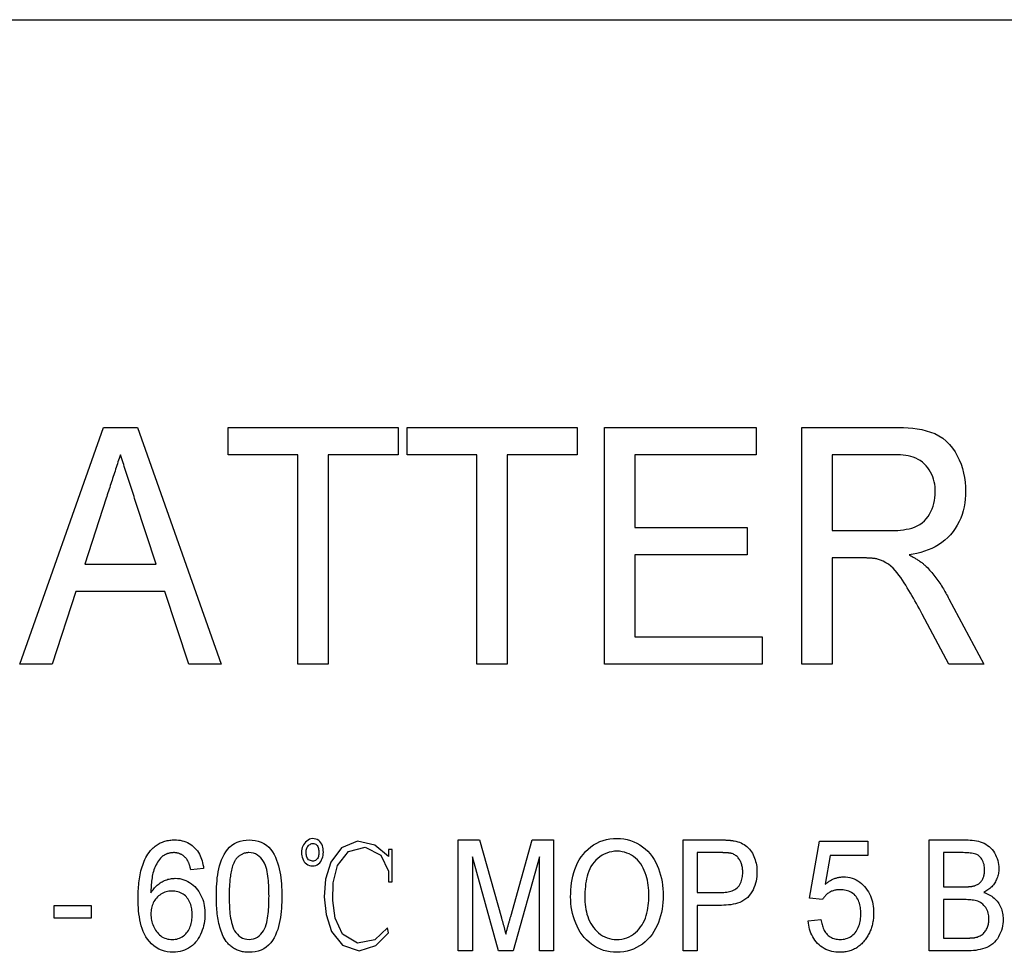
# Model space of a CAD drawing. Header units: millimetres. Extents: x 29 to 3715, y 55 to 392.
# Tile 8 of 17: x 332 to 345, y 363 to 376. Entities that reach past the tile are written whole.
import ezdxf

# ---------------------------------------------------------------- set-up
doc = ezdxf.new("R2010")
doc.units = ezdxf.units.MM
doc.layers.add('DETAIL', color=2, linetype='Continuous')

msp = doc.modelspace()

# ---------------------------------------------------------------- linework, layer by layer
at = {"layer": 'DETAIL'}
for p, q in [((319.369, 375.571), (397.88, 375.571)), ((331.907, 366.862), (333.037, 370.062)), ((333.037, 370.062), (333.497, 370.062)), ((333.497, 370.062), (334.627, 366.862)), ((334.723, 369.693), (334.723, 370.062)), ((334.723, 370.062), (337.021, 370.062)), ((337.021, 370.062), (337.021, 369.693)), ((337.144, 369.693), (337.144, 370.062)), ((337.144, 370.062), (339.441, 370.062)), ((339.441, 370.062), (339.441, 369.693)), ((339.81, 370.062), (341.862, 370.062)), ((339.81, 366.862), (339.81, 370.062)), ((341.862, 370.062), (341.862, 369.693)), ((342.477, 370.062), (343.729, 370.062)), ((342.477, 366.862), (342.477, 370.062)), ((335.667, 369.693), (334.723, 369.693)), ((335.667, 366.862), (335.667, 369.693)), ((337.021, 369.693), (336.077, 369.693)), ((336.077, 369.693), (336.077, 366.862)), ((338.087, 369.693), (337.144, 369.693)), ((338.087, 366.862), (338.087, 369.693)), ((339.441, 369.693), (338.497, 369.693)), ((338.497, 369.693), (338.497, 366.862)), ((341.862, 369.693), (340.221, 369.693)), ((340.221, 369.693), (340.221, 368.708)), ((342.887, 369.693), (342.887, 368.667)), ((343.744, 369.693), (342.887, 369.693)), ((333.074, 369.104), (332.785, 368.216)), ((333.748, 368.216), (333.477, 369.049)), ((340.221, 368.708), (341.739, 368.708)), ((341.739, 368.708), (341.739, 368.339)), ((342.887, 368.667), (343.657, 368.667)), ((341.739, 368.339), (340.221, 368.339)), ((340.221, 368.339), (340.221, 367.231)), ((343.303, 368.298), (342.887, 368.298)), ((342.887, 368.298), (342.887, 366.862)), ((332.785, 368.216), (333.748, 368.216)), ((332.665, 367.847), (332.344, 366.862)), ((333.869, 367.847), (332.665, 367.847)), ((334.19, 366.862), (333.869, 367.847)), ((344.467, 367.745), (344.94, 366.862)), ((344.464, 366.862), (344.106, 367.538)), ((340.221, 367.231), (341.944, 367.231)), ((341.944, 367.231), (341.944, 366.862)), ((332.344, 366.862), (331.907, 366.862)), ((334.627, 366.862), (334.19, 366.862)), ((336.077, 366.862), (335.667, 366.862)), ((338.497, 366.862), (338.087, 366.862)), ((341.944, 366.862), (339.81, 366.862)), ((342.887, 366.862), (342.477, 366.862)), ((344.94, 366.862), (344.464, 366.862)), ((337.833, 364.489), (338.121, 364.489)), ((337.833, 362.989), (337.833, 364.489)), ((338.121, 364.489), (338.418, 363.436)), ((338.543, 363.454), (338.835, 364.489)), ((338.835, 364.489), (339.122, 364.489)), ((339.122, 364.489), (339.122, 362.989)), ((340.872, 364.489), (341.366, 364.489)), ((340.872, 362.989), (340.872, 364.489)), ((342.583, 363.7), (342.718, 364.47)), ((342.718, 364.47), (343.372, 364.47)), ((343.372, 364.47), (343.372, 364.277)), ((344.199, 364.489), (344.699, 364.489)), ((344.199, 362.989), (344.199, 364.489)), ((336.941, 364.36), (336.889, 364.36)), ((336.889, 364.36), (336.889, 364.263)), ((336.941, 363.922), (336.941, 364.36)), ((341.064, 364.316), (341.064, 363.777)), ((341.382, 364.316), (341.064, 364.316)), ((344.391, 364.316), (344.391, 363.854)), ((344.642, 364.316), (344.391, 364.316)), ((338.378, 362.989), (338.026, 364.258)), ((338.026, 364.258), (338.026, 362.989)), ((338.93, 364.258), (338.577, 362.989)), ((338.93, 362.989), (338.93, 364.258)), ((342.861, 364.277), (342.793, 363.889)), ((343.372, 364.277), (342.861, 364.277)), ((334.391, 364.104), (334.218, 364.085)), ((336.889, 364.068), (336.889, 363.922)), ((336.889, 363.922), (336.941, 363.922)), ((341.064, 363.777), (341.386, 363.777)), ((344.391, 363.854), (344.663, 363.854)), ((342.756, 363.681), (342.583, 363.7)), ((344.391, 363.681), (344.391, 363.162)), ((344.681, 363.681), (344.391, 363.681)), ((332.372, 363.604), (332.872, 363.604)), ((332.372, 363.431), (332.372, 363.604)), ((332.872, 363.604), (332.872, 363.431)), ((341.393, 363.604), (341.064, 363.604)), ((341.064, 363.604), (341.064, 362.989)), ((332.872, 363.431), (332.372, 363.431)), ((342.564, 363.393), (342.737, 363.412)), ((344.391, 363.162), (344.707, 363.162)), ((338.026, 362.989), (337.833, 362.989)), ((338.577, 362.989), (338.378, 362.989)), ((339.122, 362.989), (338.93, 362.989)), ((341.064, 362.989), (340.872, 362.989)), ((344.704, 362.989), (344.199, 362.989))]:
    msp.add_line(p, q, dxfattribs=at)
at = {"layer": 'DETAIL', "flags": 128}
for points in [[(343.729, 370.062), (343.791, 370.061), (343.853, 370.059), (343.915, 370.056), (343.977, 370.05), (344.038, 370.042), (344.099, 370.032), (344.16, 370.018), (344.219, 370), (344.277, 369.978), (344.332, 369.95), (344.384, 369.915), (344.431, 369.875), (344.474, 369.831), (344.514, 369.783), (344.549, 369.731), (344.579, 369.678), (344.607, 369.622), (344.63, 369.564), (344.649, 369.505), (344.665, 369.445), (344.677, 369.385), (344.686, 369.323), (344.69, 369.261), (344.692, 369.199)], [(333.267, 369.693), (333.259, 369.668), (333.251, 369.644), (333.243, 369.619), (333.234, 369.595), (333.226, 369.57), (333.218, 369.546), (333.21, 369.521), (333.202, 369.497), (333.194, 369.472), (333.186, 369.448), (333.178, 369.423), (333.17, 369.399), (333.162, 369.374), (333.154, 369.35), (333.146, 369.325), (333.138, 369.301), (333.13, 369.276), (333.122, 369.252), (333.114, 369.227), (333.106, 369.202), (333.098, 369.178), (333.09, 369.153), (333.082, 369.129), (333.074, 369.104)], [(333.477, 369.049), (333.468, 369.075), (333.459, 369.102), (333.451, 369.129), (333.442, 369.156), (333.433, 369.183), (333.425, 369.21), (333.416, 369.237), (333.407, 369.263), (333.398, 369.29), (333.389, 369.317), (333.38, 369.344), (333.371, 369.371), (333.363, 369.397), (333.354, 369.424), (333.345, 369.451), (333.337, 369.478), (333.328, 369.505), (333.319, 369.532), (333.311, 369.559), (333.302, 369.585), (333.293, 369.612), (333.284, 369.639), (333.275, 369.666), (333.267, 369.693)], [(344.282, 369.19), (344.281, 369.225), (344.279, 369.259), (344.274, 369.294), (344.268, 369.328), (344.259, 369.362), (344.247, 369.395), (344.234, 369.428), (344.219, 369.459), (344.201, 369.489), (344.181, 369.518), (344.158, 369.545), (344.134, 369.57), (344.108, 369.593), (344.079, 369.613), (344.049, 369.63), (344.017, 369.645), (343.985, 369.658), (343.951, 369.668), (343.917, 369.676), (343.883, 369.682), (343.848, 369.687), (343.814, 369.691), (343.779, 369.692), (343.744, 369.693)], [(343.657, 368.667), (343.696, 368.668), (343.735, 368.669), (343.774, 368.671), (343.813, 368.674), (343.852, 368.679), (343.89, 368.685), (343.929, 368.692), (343.966, 368.702), (344.003, 368.715), (344.039, 368.731), (344.073, 368.75), (344.105, 368.773), (344.135, 368.798), (344.161, 368.826), (344.185, 368.857), (344.206, 368.89), (344.224, 368.925), (344.24, 368.961), (344.253, 368.998), (344.264, 369.035), (344.272, 369.073), (344.278, 369.112), (344.281, 369.151), (344.282, 369.19)], [(344.692, 369.199), (344.691, 369.146), (344.687, 369.094), (344.681, 369.041), (344.672, 368.989), (344.66, 368.937), (344.645, 368.887), (344.626, 368.837), (344.605, 368.789), (344.58, 368.742), (344.553, 368.697), (344.522, 368.654), (344.489, 368.612), (344.452, 368.574), (344.413, 368.538), (344.372, 368.506), (344.327, 368.477), (344.282, 368.45), (344.234, 368.427), (344.186, 368.406), (344.136, 368.388), (344.085, 368.373), (344.034, 368.36), (343.982, 368.349), (343.93, 368.339)], [(343.502, 368.283), (343.494, 368.285), (343.486, 368.286), (343.477, 368.288), (343.469, 368.289), (343.461, 368.29), (343.453, 368.291), (343.444, 368.292), (343.436, 368.293), (343.428, 368.294), (343.419, 368.294), (343.411, 368.295), (343.403, 368.295), (343.394, 368.296), (343.386, 368.296), (343.378, 368.297), (343.369, 368.297), (343.361, 368.297), (343.353, 368.298), (343.344, 368.298), (343.336, 368.298), (343.328, 368.298), (343.319, 368.298), (343.311, 368.298), (343.303, 368.298)], [(344.106, 367.538), (344.086, 367.574), (344.067, 367.61), (344.047, 367.646), (344.027, 367.682), (344.007, 367.717), (343.987, 367.753), (343.967, 367.789), (343.946, 367.824), (343.925, 367.859), (343.904, 367.894), (343.883, 367.929), (343.861, 367.964), (343.839, 367.999), (343.815, 368.032), (343.791, 368.065), (343.766, 368.098), (343.74, 368.129), (343.712, 368.159), (343.682, 368.187), (343.649, 368.212), (343.615, 368.234), (343.578, 368.253), (343.541, 368.269), (343.502, 368.283)], [(343.93, 368.339), (343.94, 368.334), (343.951, 368.328), (343.961, 368.323), (343.971, 368.317), (343.981, 368.311), (343.991, 368.306), (344.001, 368.3), (344.011, 368.294), (344.021, 368.288), (344.031, 368.282), (344.041, 368.275), (344.05, 368.269), (344.06, 368.263), (344.07, 368.256), (344.079, 368.249), (344.089, 368.243), (344.098, 368.236), (344.107, 368.229), (344.116, 368.222), (344.125, 368.214), (344.134, 368.207), (344.143, 368.199), (344.151, 368.191), (344.16, 368.183)], [(344.16, 368.183), (344.175, 368.167), (344.19, 368.15), (344.205, 368.134), (344.22, 368.117), (344.235, 368.1), (344.249, 368.083), (344.264, 368.066), (344.277, 368.048), (344.291, 368.031), (344.304, 368.013), (344.317, 367.994), (344.33, 367.976), (344.343, 367.958), (344.355, 367.939), (344.367, 367.92), (344.379, 367.901), (344.391, 367.882), (344.402, 367.863), (344.413, 367.843), (344.424, 367.824), (344.435, 367.804), (344.446, 367.785), (344.457, 367.765), (344.467, 367.745)], [(333.654, 364.319), (333.665, 364.332), (333.675, 364.344), (333.686, 364.357), (333.698, 364.369), (333.71, 364.381), (333.722, 364.392), (333.735, 364.402), (333.749, 364.413), (333.762, 364.422), (333.777, 364.431), (333.791, 364.439), (333.806, 364.447), (333.821, 364.454), (333.837, 364.46), (333.852, 364.466), (333.868, 364.471), (333.884, 364.475), (333.901, 364.479), (333.917, 364.482), (333.934, 364.485), (333.95, 364.487), (333.967, 364.488), (333.984, 364.488), (334, 364.489)], [(334, 364.489), (334.026, 364.488), (334.051, 364.486), (334.076, 364.483), (334.101, 364.478), (334.125, 364.471), (334.149, 364.463), (334.173, 364.453), (334.195, 364.441), (334.217, 364.428), (334.237, 364.413), (334.256, 364.397), (334.274, 364.379), (334.291, 364.36), (334.307, 364.34), (334.321, 364.319), (334.334, 364.297), (334.345, 364.275), (334.355, 364.252), (334.364, 364.228), (334.372, 364.204), (334.378, 364.179), (334.383, 364.154), (334.388, 364.129), (334.391, 364.104)], [(334.564, 363.729), (334.565, 363.77), (334.566, 363.811), (334.567, 363.853), (334.57, 363.894), (334.573, 363.935), (334.577, 363.976), (334.583, 364.017), (334.59, 364.058), (334.598, 364.098), (334.608, 364.138), (334.62, 364.178), (334.634, 364.217), (334.65, 364.255), (334.669, 364.291), (334.69, 364.327), (334.715, 364.36), (334.743, 364.39), (334.774, 364.417), (334.808, 364.44), (334.845, 364.459), (334.884, 364.472), (334.924, 364.482), (334.965, 364.487), (335.006, 364.489)], [(335.006, 364.489), (335.048, 364.487), (335.089, 364.482), (335.129, 364.472), (335.168, 364.458), (335.205, 364.44), (335.24, 364.418), (335.271, 364.391), (335.3, 364.361), (335.324, 364.328), (335.344, 364.292), (335.362, 364.254), (335.378, 364.216), (335.391, 364.177), (335.404, 364.138), (335.414, 364.098), (335.423, 364.058), (335.431, 364.017), (335.436, 363.976), (335.441, 363.935), (335.444, 363.894), (335.446, 363.853), (335.448, 363.811), (335.448, 363.77), (335.449, 363.729)], [(335.755, 364.441), (335.742, 364.424), (335.732, 364.404), (335.724, 364.384), (335.719, 364.362), (335.717, 364.34), (335.716, 364.318), (335.717, 364.296), (335.72, 364.275), (335.724, 364.253), (335.731, 364.232), (335.74, 364.212), (335.752, 364.194), (335.766, 364.177), (335.783, 364.163), (335.802, 364.151), (335.822, 364.143), (335.843, 364.138), (335.865, 364.137), (335.887, 364.138), (335.908, 364.144), (335.928, 364.153), (335.946, 364.165), (335.962, 364.18), (335.976, 364.198)], [(335.976, 364.198), (335.987, 364.217), (335.995, 364.237), (336.002, 364.258), (336.006, 364.279), (336.009, 364.301), (336.01, 364.323), (336.009, 364.345), (336.007, 364.367), (336.003, 364.389), (335.997, 364.41), (335.988, 364.43), (335.977, 364.449), (335.964, 364.466), (335.947, 364.48), (335.928, 364.492), (335.908, 364.5), (335.887, 364.505), (335.865, 364.507), (335.843, 364.504), (335.822, 364.497), (335.803, 364.486), (335.786, 364.472), (335.77, 364.457), (335.755, 364.441)], [(335.913, 364.218), (335.902, 364.211), (335.889, 364.205), (335.876, 364.202), (335.862, 364.202), (335.848, 364.204), (335.835, 364.208), (335.823, 364.214), (335.811, 364.221), (335.802, 364.231), (335.794, 364.243), (335.788, 364.255), (335.784, 364.268), (335.781, 364.282), (335.779, 364.295), (335.777, 364.309), (335.777, 364.323), (335.778, 364.336), (335.779, 364.35), (335.783, 364.363), (335.787, 364.376), (335.793, 364.389), (335.801, 364.4), (335.81, 364.411), (335.82, 364.42)], [(335.82, 364.42), (335.831, 364.428), (335.843, 364.435), (335.856, 364.44), (335.869, 364.442), (335.883, 364.441), (335.896, 364.437), (335.908, 364.43), (335.919, 364.421), (335.928, 364.411), (335.934, 364.399), (335.939, 364.386), (335.943, 364.373), (335.946, 364.359), (335.948, 364.345), (335.949, 364.332), (335.949, 364.318), (335.949, 364.304), (335.948, 364.291), (335.946, 364.277), (335.943, 364.264), (335.938, 364.251), (335.932, 364.238), (335.924, 364.227), (335.913, 364.218)], [(336.889, 364.263), (336.706, 364.417), (336.474, 364.47), (336.255, 364.38), (336.113, 364.187), (336.039, 363.959), (336.022, 363.719), (336.046, 363.479), (336.12, 363.251), (336.269, 363.064), (336.494, 362.991), (336.721, 363.062), (336.889, 363.232), (336.879, 363.302), (336.704, 363.14), (336.472, 363.094), (336.271, 363.213), (336.171, 363.431), (336.138, 363.669), (336.144, 363.91), (336.203, 364.143), (336.348, 364.332), (336.576, 364.391), (336.785, 364.281), (336.889, 364.068)], [(339.353, 363.719), (339.354, 363.766), (339.356, 363.813), (339.359, 363.86), (339.365, 363.907), (339.373, 363.954), (339.383, 364), (339.395, 364.046), (339.41, 364.09), (339.427, 364.134), (339.447, 364.177), (339.47, 364.218), (339.496, 364.258), (339.525, 364.295), (339.556, 364.331), (339.59, 364.364), (339.626, 364.394), (339.664, 364.421), (339.705, 364.445), (339.748, 364.465), (339.792, 364.481), (339.838, 364.493), (339.884, 364.502), (339.931, 364.506), (339.979, 364.508)], [(339.979, 364.508), (340.025, 364.507), (340.071, 364.502), (340.116, 364.493), (340.161, 364.48), (340.205, 364.464), (340.247, 364.445), (340.287, 364.422), (340.325, 364.395), (340.361, 364.367), (340.395, 364.335), (340.426, 364.3), (340.455, 364.264), (340.48, 364.225), (340.503, 364.185), (340.523, 364.143), (340.541, 364.1), (340.556, 364.056), (340.569, 364.012), (340.58, 363.967), (340.588, 363.921), (340.595, 363.875), (340.599, 363.829), (340.602, 363.783), (340.603, 363.737)], [(341.366, 364.489), (341.374, 364.489), (341.383, 364.489), (341.391, 364.489), (341.399, 364.489), (341.408, 364.489), (341.416, 364.488), (341.424, 364.488), (341.433, 364.488), (341.441, 364.488), (341.449, 364.487), (341.458, 364.487), (341.466, 364.486), (341.474, 364.486), (341.483, 364.485), (341.491, 364.485), (341.499, 364.484), (341.508, 364.483), (341.516, 364.482), (341.524, 364.482), (341.532, 364.48), (341.541, 364.479), (341.549, 364.478), (341.557, 364.476), (341.565, 364.475)], [(341.565, 364.475), (341.588, 364.47), (341.611, 364.464), (341.634, 364.456), (341.656, 364.447), (341.677, 364.437), (341.697, 364.426), (341.717, 364.413), (341.736, 364.398), (341.753, 364.382), (341.769, 364.365), (341.784, 364.346), (341.797, 364.327), (341.809, 364.307), (341.821, 364.286), (341.831, 364.265), (341.84, 364.243), (341.847, 364.22), (341.854, 364.198), (341.86, 364.175), (341.864, 364.152), (341.868, 364.128), (341.87, 364.105), (341.871, 364.081), (341.872, 364.058)], [(344.699, 364.489), (344.727, 364.489), (344.755, 364.487), (344.782, 364.485), (344.81, 364.482), (344.837, 364.477), (344.864, 364.471), (344.891, 364.464), (344.917, 364.455), (344.943, 364.444), (344.967, 364.43), (344.99, 364.415), (345.012, 364.398), (345.032, 364.378), (345.051, 364.358), (345.068, 364.335), (345.082, 364.312), (345.096, 364.288), (345.107, 364.262), (345.117, 364.236), (345.126, 364.21), (345.133, 364.183), (345.137, 364.156), (345.14, 364.128), (345.141, 364.1)], [(333.506, 363.691), (333.507, 363.718), (333.507, 363.746), (333.508, 363.773), (333.509, 363.8), (333.511, 363.828), (333.512, 363.855), (333.515, 363.882), (333.518, 363.909), (333.521, 363.936), (333.524, 363.963), (333.529, 363.99), (333.533, 364.017), (333.539, 364.044), (333.545, 364.07), (333.552, 364.097), (333.559, 364.123), (333.568, 364.149), (333.577, 364.175), (333.587, 364.2), (333.598, 364.225), (333.61, 364.249), (333.624, 364.273), (333.639, 364.296), (333.654, 364.319)], [(333.989, 364.316), (333.983, 364.316), (333.976, 364.315), (333.97, 364.315), (333.963, 364.315), (333.957, 364.314), (333.95, 364.313), (333.944, 364.312), (333.937, 364.311), (333.931, 364.31), (333.924, 364.308), (333.918, 364.306), (333.912, 364.305), (333.905, 364.303), (333.899, 364.3), (333.893, 364.298), (333.887, 364.296), (333.881, 364.293), (333.875, 364.29), (333.869, 364.288), (333.863, 364.284), (333.858, 364.281), (333.852, 364.278), (333.846, 364.275), (333.841, 364.271)], [(334.155, 364.239), (334.15, 364.245), (334.144, 364.25), (334.139, 364.256), (334.133, 364.261), (334.127, 364.266), (334.121, 364.271), (334.115, 364.276), (334.108, 364.281), (334.102, 364.285), (334.095, 364.289), (334.088, 364.293), (334.081, 364.296), (334.074, 364.299), (334.066, 364.302), (334.059, 364.305), (334.051, 364.307), (334.044, 364.309), (334.036, 364.311), (334.029, 364.313), (334.021, 364.314), (334.013, 364.315), (334.005, 364.315), (333.997, 364.316), (333.989, 364.316)], [(335.005, 364.316), (334.995, 364.316), (334.986, 364.315), (334.977, 364.314), (334.968, 364.313), (334.959, 364.311), (334.95, 364.309), (334.941, 364.307), (334.932, 364.304), (334.923, 364.301), (334.915, 364.297), (334.906, 364.293), (334.898, 364.288), (334.89, 364.284), (334.883, 364.279), (334.875, 364.273), (334.868, 364.268), (334.861, 364.262), (334.854, 364.255), (334.847, 364.249), (334.841, 364.242), (334.835, 364.235), (334.829, 364.228), (334.823, 364.22), (334.818, 364.213)], [(335.276, 363.729), (335.275, 363.759), (335.275, 363.789), (335.274, 363.819), (335.273, 363.849), (335.272, 363.879), (335.27, 363.909), (335.267, 363.939), (335.264, 363.969), (335.261, 363.998), (335.256, 364.028), (335.251, 364.058), (335.244, 364.087), (335.237, 364.116), (335.227, 364.144), (335.216, 364.172), (335.201, 364.198), (335.184, 364.223), (335.165, 364.246), (335.143, 364.266), (335.119, 364.284), (335.092, 364.298), (335.064, 364.308), (335.035, 364.314), (335.005, 364.316)], [(339.979, 364.335), (339.944, 364.334), (339.909, 364.329), (339.874, 364.321), (339.84, 364.31), (339.808, 364.296), (339.777, 364.28), (339.747, 364.26), (339.719, 364.238), (339.693, 364.214), (339.669, 364.188), (339.647, 364.16), (339.628, 364.13), (339.612, 364.098), (339.598, 364.066), (339.586, 364.032), (339.576, 363.998), (339.568, 363.964), (339.561, 363.929), (339.556, 363.894), (339.552, 363.858), (339.549, 363.823), (339.547, 363.788), (339.546, 363.752), (339.545, 363.717)], [(340.41, 363.738), (340.41, 363.772), (340.408, 363.807), (340.406, 363.841), (340.402, 363.875), (340.397, 363.909), (340.39, 363.943), (340.383, 363.976), (340.373, 364.009), (340.362, 364.042), (340.349, 364.074), (340.335, 364.105), (340.318, 364.135), (340.3, 364.164), (340.279, 364.191), (340.256, 364.217), (340.231, 364.241), (340.204, 364.262), (340.176, 364.281), (340.146, 364.298), (340.114, 364.311), (340.081, 364.322), (340.048, 364.329), (340.014, 364.334), (339.979, 364.335)], [(341.536, 364.303), (341.53, 364.304), (341.524, 364.306), (341.517, 364.307), (341.511, 364.308), (341.505, 364.309), (341.498, 364.31), (341.492, 364.311), (341.485, 364.312), (341.479, 364.312), (341.473, 364.313), (341.466, 364.313), (341.46, 364.314), (341.453, 364.314), (341.447, 364.314), (341.44, 364.315), (341.434, 364.315), (341.428, 364.315), (341.421, 364.315), (341.415, 364.315), (341.408, 364.316), (341.402, 364.316), (341.395, 364.316), (341.389, 364.316), (341.382, 364.316)], [(341.68, 364.052), (341.679, 364.065), (341.679, 364.077), (341.678, 364.09), (341.676, 364.103), (341.675, 364.116), (341.672, 364.128), (341.669, 364.141), (341.666, 364.153), (341.662, 364.165), (341.658, 364.178), (341.653, 364.189), (341.647, 364.201), (341.641, 364.212), (341.634, 364.223), (341.627, 364.234), (341.619, 364.244), (341.611, 364.254), (341.602, 364.263), (341.592, 364.271), (341.582, 364.279), (341.571, 364.286), (341.56, 364.292), (341.548, 364.298), (341.536, 364.303)], [(344.949, 364.081), (344.948, 364.1), (344.947, 364.119), (344.944, 364.138), (344.941, 364.156), (344.936, 364.174), (344.93, 364.192), (344.922, 364.209), (344.913, 364.226), (344.903, 364.241), (344.891, 364.256), (344.877, 364.269), (344.862, 364.28), (344.845, 364.289), (344.828, 364.296), (344.81, 364.302), (344.792, 364.306), (344.773, 364.308), (344.755, 364.311), (344.736, 364.313), (344.717, 364.314), (344.698, 364.315), (344.68, 364.315), (344.661, 364.316), (344.642, 364.316)], [(333.841, 364.271), (333.824, 364.256), (333.808, 364.24), (333.794, 364.223), (333.78, 364.204), (333.768, 364.186), (333.757, 364.166), (333.746, 364.146), (333.736, 364.126), (333.727, 364.105), (333.72, 364.084), (333.713, 364.062), (333.707, 364.041), (333.702, 364.019), (333.697, 363.997), (333.694, 363.974), (333.69, 363.952), (333.688, 363.93), (333.686, 363.907), (333.684, 363.885), (333.682, 363.862), (333.681, 363.84), (333.68, 363.817), (333.68, 363.795), (333.68, 363.772)], [(334.218, 364.085), (334.216, 364.092), (334.215, 364.099), (334.213, 364.106), (334.212, 364.112), (334.21, 364.119), (334.208, 364.126), (334.206, 364.133), (334.204, 364.139), (334.202, 364.146), (334.2, 364.153), (334.198, 364.159), (334.195, 364.166), (334.193, 364.172), (334.19, 364.179), (334.188, 364.185), (334.185, 364.192), (334.182, 364.198), (334.179, 364.204), (334.175, 364.21), (334.171, 364.216), (334.168, 364.222), (334.164, 364.228), (334.159, 364.233), (334.155, 364.239)], [(334.818, 364.213), (334.808, 364.195), (334.799, 364.176), (334.791, 364.157), (334.784, 364.138), (334.778, 364.118), (334.772, 364.098), (334.768, 364.078), (334.763, 364.058), (334.759, 364.038), (334.756, 364.017), (334.753, 363.997), (334.75, 363.977), (334.748, 363.956), (334.746, 363.935), (334.744, 363.915), (334.743, 363.894), (334.741, 363.874), (334.74, 363.853), (334.739, 363.833), (334.738, 363.812), (334.738, 363.791), (334.738, 363.771), (334.737, 363.75), (334.737, 363.729)], [(341.386, 363.777), (341.405, 363.778), (341.424, 363.779), (341.444, 363.78), (341.463, 363.782), (341.482, 363.785), (341.501, 363.789), (341.519, 363.794), (341.538, 363.801), (341.555, 363.808), (341.572, 363.817), (341.588, 363.828), (341.603, 363.84), (341.617, 363.854), (341.629, 363.869), (341.64, 363.885), (341.649, 363.902), (341.657, 363.92), (341.663, 363.938), (341.669, 363.956), (341.673, 363.975), (341.676, 363.994), (341.678, 364.013), (341.679, 364.032), (341.68, 364.052)], [(341.872, 364.058), (341.871, 364.026), (341.869, 363.995), (341.865, 363.964), (341.859, 363.933), (341.852, 363.902), (341.842, 363.872), (341.831, 363.842), (341.818, 363.814), (341.803, 363.786), (341.786, 363.76), (341.767, 363.735), (341.746, 363.711), (341.722, 363.69), (341.696, 363.672), (341.669, 363.657), (341.64, 363.644), (341.61, 363.633), (341.58, 363.625), (341.549, 363.618), (341.518, 363.612), (341.487, 363.609), (341.456, 363.606), (341.424, 363.605), (341.393, 363.604)], [(344.821, 363.872), (344.831, 363.876), (344.841, 363.881), (344.851, 363.885), (344.861, 363.891), (344.87, 363.897), (344.878, 363.904), (344.887, 363.911), (344.894, 363.919), (344.902, 363.927), (344.908, 363.936), (344.915, 363.945), (344.92, 363.954), (344.925, 363.964), (344.93, 363.974), (344.934, 363.984), (344.937, 363.995), (344.94, 364.005), (344.942, 364.016), (344.944, 364.027), (344.946, 364.038), (344.947, 364.049), (344.948, 364.06), (344.948, 364.071), (344.949, 364.081)], [(345.141, 364.1), (345.14, 364.083), (345.139, 364.067), (345.138, 364.05), (345.135, 364.033), (345.131, 364.017), (345.127, 364.001), (345.122, 363.985), (345.116, 363.969), (345.11, 363.954), (345.102, 363.938), (345.094, 363.924), (345.086, 363.909), (345.077, 363.895), (345.067, 363.882), (345.056, 363.869), (345.045, 363.856), (345.033, 363.844), (345.02, 363.833), (345.007, 363.822), (344.994, 363.812), (344.98, 363.803), (344.966, 363.794), (344.951, 363.786), (344.937, 363.777)], [(333.68, 363.772), (333.689, 363.786), (333.698, 363.8), (333.708, 363.814), (333.718, 363.827), (333.728, 363.84), (333.74, 363.853), (333.751, 363.865), (333.764, 363.876), (333.777, 363.887), (333.79, 363.897), (333.804, 363.907), (333.818, 363.916), (333.832, 363.924), (333.847, 363.932), (333.862, 363.939), (333.878, 363.945), (333.894, 363.951), (333.91, 363.956), (333.926, 363.96), (333.942, 363.964), (333.959, 363.966), (333.976, 363.968), (333.992, 363.969), (334.009, 363.97)], [(334.009, 363.97), (334.038, 363.969), (334.068, 363.965), (334.096, 363.96), (334.124, 363.951), (334.152, 363.941), (334.178, 363.928), (334.203, 363.913), (334.228, 363.896), (334.25, 363.878), (334.271, 363.858), (334.291, 363.836), (334.31, 363.813), (334.327, 363.789), (334.342, 363.765), (334.356, 363.739), (334.368, 363.712), (334.379, 363.685), (334.388, 363.657), (334.395, 363.628), (334.401, 363.6), (334.405, 363.571), (334.408, 363.541), (334.41, 363.512), (334.41, 363.483)], [(342.793, 363.889), (342.802, 363.896), (342.811, 363.903), (342.82, 363.91), (342.829, 363.917), (342.838, 363.923), (342.848, 363.93), (342.857, 363.936), (342.867, 363.941), (342.877, 363.947), (342.887, 363.952), (342.897, 363.957), (342.908, 363.961), (342.918, 363.966), (342.929, 363.97), (342.94, 363.973), (342.951, 363.977), (342.962, 363.979), (342.973, 363.982), (342.984, 363.984), (342.995, 363.986), (343.007, 363.987), (343.018, 363.988), (343.029, 363.989), (343.041, 363.989)], [(343.041, 363.989), (343.07, 363.988), (343.1, 363.985), (343.129, 363.979), (343.157, 363.971), (343.185, 363.961), (343.211, 363.949), (343.237, 363.934), (343.262, 363.918), (343.285, 363.899), (343.306, 363.879), (343.327, 363.858), (343.345, 363.835), (343.363, 363.811), (343.379, 363.786), (343.393, 363.76), (343.405, 363.734), (343.416, 363.706), (343.425, 363.678), (343.433, 363.65), (343.439, 363.621), (343.443, 363.592), (343.446, 363.562), (343.448, 363.533), (343.449, 363.503)], [(333.962, 363.797), (333.942, 363.796), (333.923, 363.794), (333.903, 363.791), (333.884, 363.786), (333.866, 363.78), (333.848, 363.773), (333.83, 363.764), (333.814, 363.754), (333.798, 363.743), (333.782, 363.731), (333.768, 363.718), (333.755, 363.703), (333.742, 363.688), (333.731, 363.672), (333.72, 363.656), (333.711, 363.639), (333.703, 363.621), (333.697, 363.602), (333.691, 363.584), (333.687, 363.565), (333.683, 363.545), (333.681, 363.526), (333.68, 363.506), (333.68, 363.487)], [(334.237, 363.477), (334.237, 363.497), (334.236, 363.517), (334.234, 363.537), (334.231, 363.556), (334.228, 363.576), (334.223, 363.595), (334.217, 363.614), (334.211, 363.633), (334.203, 363.651), (334.194, 363.669), (334.183, 363.686), (334.171, 363.702), (334.159, 363.717), (334.145, 363.731), (334.129, 363.744), (334.113, 363.756), (334.096, 363.766), (334.078, 363.775), (334.06, 363.782), (334.041, 363.787), (334.021, 363.792), (334.001, 363.795), (333.982, 363.796), (333.962, 363.797)], [(342.995, 363.816), (342.983, 363.815), (342.971, 363.815), (342.959, 363.814), (342.947, 363.813), (342.936, 363.811), (342.924, 363.809), (342.912, 363.806), (342.901, 363.802), (342.889, 363.798), (342.878, 363.794), (342.867, 363.788), (342.857, 363.783), (342.847, 363.776), (342.837, 363.769), (342.827, 363.762), (342.818, 363.755), (342.809, 363.747), (342.8, 363.738), (342.792, 363.729), (342.784, 363.72), (342.777, 363.711), (342.77, 363.701), (342.763, 363.691), (342.756, 363.681)], [(343.276, 363.492), (343.275, 363.512), (343.274, 363.533), (343.272, 363.553), (343.27, 363.573), (343.266, 363.593), (343.262, 363.613), (343.256, 363.632), (343.25, 363.652), (343.242, 363.67), (343.233, 363.688), (343.222, 363.706), (343.211, 363.723), (343.198, 363.738), (343.184, 363.753), (343.168, 363.766), (343.151, 363.777), (343.133, 363.787), (343.115, 363.795), (343.096, 363.802), (343.076, 363.807), (343.056, 363.811), (343.036, 363.814), (343.016, 363.815), (342.995, 363.816)], [(344.663, 363.854), (344.669, 363.854), (344.676, 363.854), (344.683, 363.855), (344.689, 363.855), (344.696, 363.855), (344.703, 363.855), (344.709, 363.855), (344.716, 363.856), (344.723, 363.856), (344.729, 363.856), (344.736, 363.857), (344.743, 363.857), (344.749, 363.858), (344.756, 363.859), (344.763, 363.859), (344.769, 363.86), (344.776, 363.861), (344.782, 363.862), (344.789, 363.863), (344.795, 363.865), (344.802, 363.866), (344.808, 363.868), (344.815, 363.87), (344.821, 363.872)], [(344.937, 363.777), (344.956, 363.771), (344.974, 363.764), (344.993, 363.756), (345.01, 363.747), (345.028, 363.737), (345.045, 363.727), (345.061, 363.715), (345.076, 363.702), (345.091, 363.689), (345.105, 363.675), (345.118, 363.66), (345.13, 363.644), (345.141, 363.627), (345.152, 363.61), (345.161, 363.593), (345.169, 363.574), (345.176, 363.556), (345.182, 363.537), (345.188, 363.518), (345.192, 363.498), (345.195, 363.478), (345.197, 363.458), (345.198, 363.439), (345.199, 363.419)], [(333.982, 362.97), (333.941, 362.972), (333.901, 362.976), (333.861, 362.985), (333.823, 362.998), (333.786, 363.014), (333.75, 363.035), (333.717, 363.058), (333.687, 363.085), (333.659, 363.114), (333.633, 363.146), (333.61, 363.18), (333.591, 363.215), (333.574, 363.252), (333.56, 363.29), (333.548, 363.329), (333.538, 363.368), (333.529, 363.408), (333.523, 363.448), (333.517, 363.488), (333.513, 363.529), (333.51, 363.569), (333.508, 363.61), (333.507, 363.651), (333.506, 363.691)], [(334.698, 363.114), (334.684, 363.137), (334.671, 363.16), (334.658, 363.183), (334.647, 363.207), (334.637, 363.232), (334.628, 363.257), (334.62, 363.282), (334.612, 363.308), (334.605, 363.333), (334.599, 363.359), (334.594, 363.385), (334.589, 363.411), (334.584, 363.437), (334.581, 363.464), (334.577, 363.49), (334.574, 363.516), (334.572, 363.543), (334.57, 363.569), (334.568, 363.596), (334.566, 363.622), (334.566, 363.649), (334.565, 363.676), (334.564, 363.702), (334.564, 363.729)], [(334.737, 363.729), (334.737, 363.699), (334.738, 363.67), (334.739, 363.64), (334.74, 363.61), (334.741, 363.58), (334.743, 363.55), (334.745, 363.52), (334.748, 363.491), (334.752, 363.461), (334.756, 363.431), (334.762, 363.402), (334.768, 363.373), (334.776, 363.344), (334.785, 363.315), (334.796, 363.288), (334.811, 363.261), (334.828, 363.237), (334.848, 363.214), (334.869, 363.194), (334.893, 363.176), (334.919, 363.161), (334.947, 363.151), (334.977, 363.145), (335.006, 363.143)], [(335.449, 363.729), (335.448, 363.687), (335.447, 363.646), (335.446, 363.605), (335.443, 363.564), (335.44, 363.523), (335.435, 363.482), (335.43, 363.441), (335.423, 363.4), (335.415, 363.36), (335.405, 363.32), (335.393, 363.28), (335.379, 363.241), (335.363, 363.203), (335.344, 363.167), (335.323, 363.131), (335.298, 363.098), (335.27, 363.068), (335.239, 363.041), (335.205, 363.018), (335.168, 363), (335.129, 362.986), (335.089, 362.977), (335.048, 362.971), (335.006, 362.97)], [(335.006, 363.143), (335.036, 363.145), (335.066, 363.151), (335.093, 363.162), (335.12, 363.176), (335.144, 363.194), (335.165, 363.215), (335.185, 363.237), (335.202, 363.262), (335.216, 363.288), (335.228, 363.315), (335.237, 363.344), (335.245, 363.373), (335.251, 363.402), (335.256, 363.431), (335.261, 363.461), (335.265, 363.491), (335.268, 363.52), (335.27, 363.55), (335.272, 363.58), (335.273, 363.61), (335.274, 363.64), (335.275, 363.67), (335.275, 363.699), (335.276, 363.729)], [(339.978, 362.97), (339.932, 362.971), (339.887, 362.976), (339.842, 362.985), (339.799, 362.996), (339.756, 363.012), (339.715, 363.031), (339.675, 363.053), (339.637, 363.079), (339.602, 363.107), (339.568, 363.137), (339.537, 363.17), (339.509, 363.206), (339.483, 363.243), (339.459, 363.282), (339.439, 363.323), (339.421, 363.364), (339.405, 363.407), (339.391, 363.45), (339.379, 363.494), (339.369, 363.538), (339.362, 363.583), (339.357, 363.628), (339.354, 363.674), (339.353, 363.719)], [(339.545, 363.717), (339.545, 363.683), (339.547, 363.65), (339.55, 363.616), (339.554, 363.583), (339.559, 363.55), (339.566, 363.517), (339.574, 363.485), (339.584, 363.453), (339.595, 363.421), (339.609, 363.391), (339.625, 363.361), (339.642, 363.332), (339.661, 363.305), (339.683, 363.279), (339.705, 363.255), (339.73, 363.232), (339.756, 363.211), (339.785, 363.193), (339.814, 363.178), (339.845, 363.165), (339.877, 363.155), (339.91, 363.148), (339.943, 363.144), (339.977, 363.143)], [(339.977, 363.143), (340.011, 363.144), (340.045, 363.148), (340.079, 363.155), (340.112, 363.166), (340.144, 363.179), (340.174, 363.195), (340.203, 363.214), (340.23, 363.236), (340.255, 363.259), (340.278, 363.285), (340.299, 363.312), (340.318, 363.341), (340.335, 363.37), (340.35, 363.401), (340.363, 363.433), (340.374, 363.466), (340.383, 363.499), (340.391, 363.533), (340.398, 363.567), (340.402, 363.601), (340.406, 363.635), (340.409, 363.669), (340.41, 363.704), (340.41, 363.738)], [(340.603, 363.737), (340.602, 363.69), (340.599, 363.644), (340.594, 363.598), (340.588, 363.552), (340.579, 363.507), (340.569, 363.462), (340.556, 363.418), (340.54, 363.374), (340.522, 363.332), (340.502, 363.29), (340.479, 363.25), (340.454, 363.211), (340.425, 363.175), (340.394, 363.141), (340.36, 363.109), (340.324, 363.081), (340.285, 363.056), (340.245, 363.033), (340.203, 363.014), (340.16, 362.998), (340.115, 362.985), (340.07, 362.977), (340.024, 362.971), (339.978, 362.97)], [(345.006, 363.422), (345.006, 363.442), (345.004, 363.461), (345.001, 363.481), (344.997, 363.5), (344.991, 363.519), (344.984, 363.538), (344.975, 363.556), (344.965, 363.573), (344.953, 363.589), (344.94, 363.604), (344.926, 363.618), (344.911, 363.631), (344.894, 363.642), (344.877, 363.651), (344.858, 363.659), (344.839, 363.665), (344.82, 363.669), (344.8, 363.673), (344.781, 363.676), (344.761, 363.678), (344.741, 363.68), (344.721, 363.68), (344.701, 363.681), (344.681, 363.681)], [(342.994, 363.143), (343.015, 363.144), (343.036, 363.145), (343.057, 363.149), (343.077, 363.154), (343.097, 363.16), (343.117, 363.169), (343.135, 363.179), (343.153, 363.191), (343.169, 363.204), (343.184, 363.219), (343.198, 363.234), (343.211, 363.251), (343.222, 363.269), (343.232, 363.288), (343.241, 363.307), (343.249, 363.326), (343.256, 363.346), (343.262, 363.366), (343.266, 363.387), (343.27, 363.408), (343.272, 363.429), (343.274, 363.45), (343.275, 363.471), (343.276, 363.492)], [(343.449, 363.503), (343.449, 363.488), (343.448, 363.472), (343.447, 363.457), (343.446, 363.441), (343.445, 363.426), (343.443, 363.41), (343.441, 363.395), (343.438, 363.38), (343.435, 363.364), (343.432, 363.349), (343.428, 363.334), (343.424, 363.319), (343.419, 363.304), (343.414, 363.289), (343.409, 363.275), (343.403, 363.26), (343.397, 363.246), (343.391, 363.232), (343.384, 363.218), (343.377, 363.204), (343.369, 363.191), (343.36, 363.178), (343.352, 363.165), (343.343, 363.152)], [(333.68, 363.487), (333.68, 363.466), (333.682, 363.445), (333.684, 363.424), (333.688, 363.404), (333.693, 363.383), (333.698, 363.363), (333.705, 363.344), (333.713, 363.324), (333.721, 363.305), (333.731, 363.287), (333.742, 363.269), (333.753, 363.251), (333.766, 363.235), (333.78, 363.219), (333.795, 363.205), (333.812, 363.192), (333.829, 363.18), (333.847, 363.17), (333.866, 363.161), (333.886, 363.154), (333.906, 363.149), (333.927, 363.146), (333.948, 363.144), (333.969, 363.143)], [(333.969, 363.143), (333.989, 363.144), (334.009, 363.146), (334.028, 363.149), (334.048, 363.154), (334.067, 363.161), (334.085, 363.169), (334.103, 363.179), (334.119, 363.19), (334.135, 363.203), (334.149, 363.217), (334.162, 363.232), (334.175, 363.248), (334.186, 363.265), (334.196, 363.282), (334.204, 363.3), (334.212, 363.319), (334.218, 363.338), (334.224, 363.357), (334.228, 363.377), (334.231, 363.397), (334.234, 363.417), (334.236, 363.437), (334.237, 363.457), (334.237, 363.477)], [(334.41, 363.483), (334.409, 363.452), (334.407, 363.421), (334.404, 363.39), (334.399, 363.359), (334.392, 363.329), (334.384, 363.299), (334.374, 363.269), (334.363, 363.24), (334.351, 363.211), (334.336, 363.184), (334.32, 363.157), (334.303, 363.131), (334.284, 363.107), (334.263, 363.084), (334.24, 363.063), (334.215, 363.044), (334.189, 363.026), (334.162, 363.011), (334.134, 362.998), (334.105, 362.988), (334.074, 362.98), (334.044, 362.974), (334.013, 362.971), (333.982, 362.97)], [(338.418, 363.436), (338.42, 363.427), (338.423, 363.418), (338.425, 363.409), (338.428, 363.4), (338.43, 363.391), (338.433, 363.381), (338.435, 363.372), (338.438, 363.363), (338.441, 363.354), (338.443, 363.345), (338.446, 363.336), (338.448, 363.326), (338.451, 363.317), (338.453, 363.308), (338.456, 363.299), (338.458, 363.29), (338.46, 363.28), (338.463, 363.271), (338.465, 363.262), (338.468, 363.253), (338.47, 363.244), (338.473, 363.235), (338.475, 363.225), (338.478, 363.216)], [(338.478, 363.216), (338.48, 363.226), (338.483, 363.236), (338.485, 363.246), (338.488, 363.256), (338.491, 363.266), (338.493, 363.276), (338.496, 363.286), (338.499, 363.296), (338.501, 363.306), (338.504, 363.316), (338.507, 363.326), (338.509, 363.335), (338.512, 363.345), (338.515, 363.355), (338.518, 363.365), (338.52, 363.375), (338.523, 363.385), (338.526, 363.395), (338.529, 363.405), (338.531, 363.415), (338.534, 363.425), (338.537, 363.435), (338.54, 363.444), (338.543, 363.454)], [(342.993, 362.97), (342.965, 362.971), (342.937, 362.973), (342.91, 362.976), (342.882, 362.982), (342.855, 362.989), (342.829, 362.998), (342.803, 363.009), (342.779, 363.022), (342.755, 363.037), (342.732, 363.053), (342.711, 363.071), (342.691, 363.09), (342.672, 363.111), (342.655, 363.133), (342.639, 363.156), (342.625, 363.18), (342.612, 363.205), (342.601, 363.23), (342.591, 363.256), (342.583, 363.283), (342.577, 363.31), (342.571, 363.337), (342.567, 363.365), (342.564, 363.393)], [(342.737, 363.412), (342.74, 363.395), (342.743, 363.378), (342.747, 363.361), (342.751, 363.345), (342.756, 363.328), (342.761, 363.312), (342.767, 363.296), (342.774, 363.28), (342.782, 363.265), (342.791, 363.25), (342.8, 363.236), (342.811, 363.222), (342.822, 363.209), (342.835, 363.197), (342.848, 363.187), (342.862, 363.177), (342.877, 363.168), (342.893, 363.161), (342.909, 363.155), (342.926, 363.151), (342.942, 363.147), (342.96, 363.145), (342.977, 363.143), (342.994, 363.143)], [(345.199, 363.419), (345.198, 363.387), (345.195, 363.356), (345.19, 363.326), (345.184, 363.295), (345.175, 363.265), (345.164, 363.236), (345.151, 363.208), (345.137, 363.18), (345.121, 363.153), (345.102, 363.128), (345.081, 363.105), (345.058, 363.084), (345.033, 363.065), (345.007, 363.049), (344.979, 363.036), (344.95, 363.024), (344.92, 363.015), (344.89, 363.007), (344.859, 363.001), (344.828, 362.996), (344.797, 362.993), (344.766, 362.991), (344.735, 362.989), (344.704, 362.989)], [(344.821, 363.169), (344.835, 363.173), (344.848, 363.176), (344.862, 363.181), (344.875, 363.186), (344.888, 363.192), (344.901, 363.199), (344.913, 363.207), (344.924, 363.216), (344.935, 363.225), (344.945, 363.236), (344.954, 363.247), (344.962, 363.258), (344.969, 363.271), (344.976, 363.283), (344.982, 363.296), (344.988, 363.309), (344.992, 363.323), (344.996, 363.337), (345, 363.351), (345.002, 363.365), (345.004, 363.379), (345.005, 363.393), (345.006, 363.407), (345.006, 363.422)], [(335.006, 362.97), (334.992, 362.97), (334.977, 362.971), (334.962, 362.972), (334.948, 362.973), (334.933, 362.975), (334.919, 362.978), (334.904, 362.981), (334.89, 362.984), (334.876, 362.989), (334.862, 362.993), (334.848, 362.999), (334.835, 363.004), (334.821, 363.011), (334.808, 363.018), (334.796, 363.025), (334.783, 363.033), (334.772, 363.042), (334.76, 363.051), (334.749, 363.06), (334.738, 363.07), (334.727, 363.081), (334.717, 363.092), (334.708, 363.103), (334.698, 363.114)], [(343.343, 363.152), (343.333, 363.138), (343.322, 363.125), (343.312, 363.111), (343.3, 363.099), (343.288, 363.086), (343.276, 363.074), (343.263, 363.063), (343.249, 363.052), (343.236, 363.042), (343.221, 363.032), (343.207, 363.023), (343.192, 363.015), (343.176, 363.008), (343.161, 363.001), (343.145, 362.995), (343.128, 362.989), (343.112, 362.985), (343.095, 362.98), (343.078, 362.977), (343.061, 362.974), (343.044, 362.972), (343.027, 362.971), (343.01, 362.97), (342.993, 362.97)], [(344.707, 363.162), (344.711, 363.162), (344.716, 363.162), (344.721, 363.162), (344.726, 363.162), (344.73, 363.162), (344.735, 363.162), (344.74, 363.162), (344.745, 363.162), (344.75, 363.162), (344.754, 363.163), (344.759, 363.163), (344.764, 363.163), (344.769, 363.163), (344.773, 363.164), (344.778, 363.164), (344.783, 363.164), (344.788, 363.165), (344.792, 363.165), (344.797, 363.165), (344.802, 363.166), (344.807, 363.167), (344.811, 363.167), (344.816, 363.168), (344.821, 363.169)]]:
    msp.add_lwpolyline(points, dxfattribs=at)

doc.saveas('drawing.dxf')
